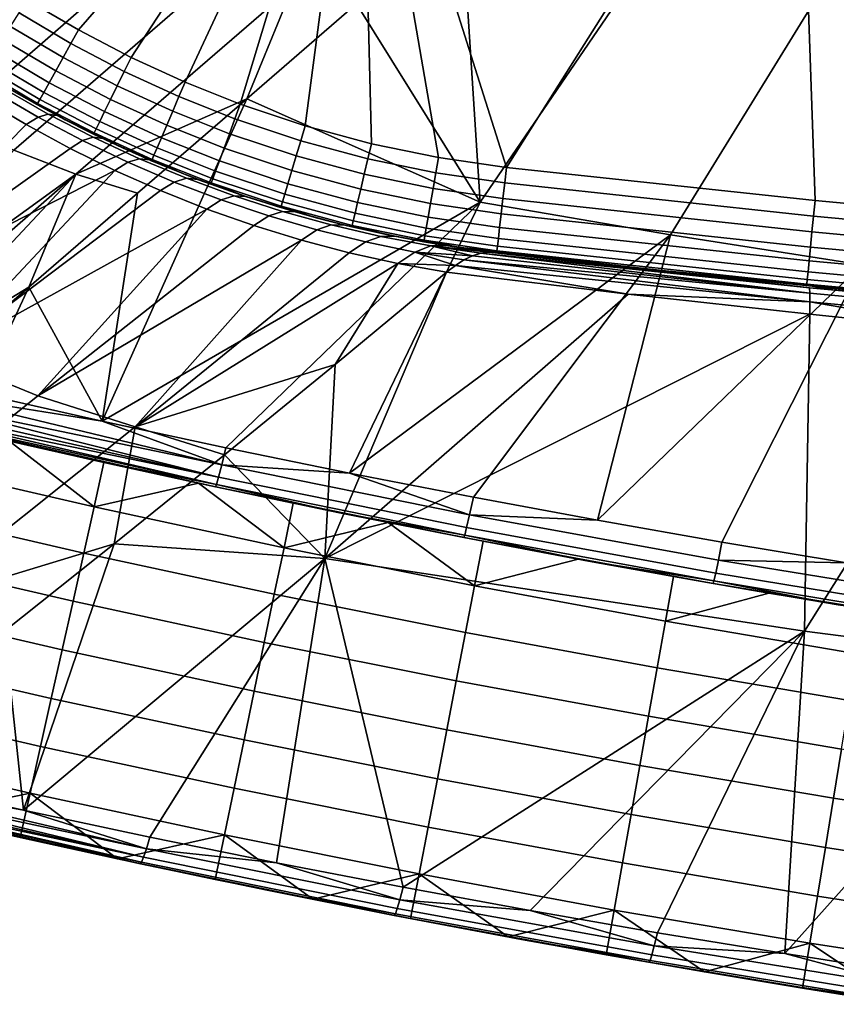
# Model space of a CAD drawing. Header units: millimetres. Extents: x 2387 to 13955, y -4964 to 364.
# Tile 205 of 256: x 12175 to 12271, y -3417 to -3301. Entities that reach past the tile are written whole.
import ezdxf

# ---------------------------------------------------------------- set-up
doc = ezdxf.new("R2010")
doc.units = ezdxf.units.MM
doc.header["$MEASUREMENT"] = 0
doc.layers.add('limbo', color=7, linetype='Continuous', true_color=0x000000)
doc.layers.add('sistema 2', color=7, linetype='Continuous', true_color=0x000000)

msp = doc.modelspace()

# ---------------------------------------------------------------- linework, layer by layer
at = {"layer": 'limbo'}
msp.add_polyline3d([(12270.81, -3332.95, 254.07), (12260.79, -3331.94, 254.07), (12250.77, -3330.89, 254.07), (12240.75, -3329.8, 254.07), (12230.74, -3328.67, 254.07), (12228.36, -3328.38, 254.07), (12225.98, -3328.04, 254.07), (12223.61, -3327.67, 254.07), (12221.25, -3327.26, 254.07), (12218.89, -3326.81, 254.07), (12216.54, -3326.32, 254.07), (12214.2, -3325.79, 254.07), (12211.87, -3325.23, 254.07), (12209.55, -3324.62, 254.07), (12207.23, -3323.98, 254.07), (12204.93, -3323.3, 254.07), (12202.64, -3322.58, 254.07), (12200.37, -3321.82, 254.07), (12198.1, -3321.02, 254.07), (12195.85, -3320.19, 254.07), (12193.61, -3319.32, 254.07), (12191.39, -3318.42, 254.07), (12189.18, -3317.47, 254.07), (12186.99, -3316.49, 254.07), (12184.82, -3315.48, 254.07), (12182.66, -3314.43, 254.07), (12180.52, -3313.34, 254.07), (12178.4, -3312.22, 254.07), (12176.3, -3311.06, 254.07), (12174.22, -3309.87, 254.07)], dxfattribs=at)
at = {"layer": 'sistema 2'}
for points in [[(12175.72, -3299.1, -13.69), (12214.77, -3264.67, -13.69), (12181.72, -3302.63, -13.69)], [(12214.77, -3264.67, -13.69), (12187.89, -3305.85, -13.69), (12181.72, -3302.63, -13.69)], [(12214.77, -3264.67, -13.69), (12194.22, -3308.75, -13.69), (12187.89, -3305.85, -13.69)], [(12200.68, -3311.32, -13.69), (12194.22, -3308.75, -13.69), (12214.77, -3264.67, -13.69)], [(12200.68, -3311.32, -13.69), (12214.77, -3264.67, -13.69), (12208.3, -3313.87, -13.69)], [(12208.3, -3313.87, -13.69), (12214.77, -3264.67, -13.69), (12216.06, -3315.96, -13.69)], [(12223.93, -3317.58, -13.69), (12214.77, -3264.67, -13.69), (12231.88, -3318.74, -13.69)], [(12214.77, -3264.67, -13.69), (12223.93, -3317.58, -13.69), (12216.06, -3315.96, -13.69)], [(12266.02, -3264.67, -13.69), (12231.88, -3318.74, -13.69), (12214.77, -3264.67, -13.69)], [(12266.02, -3264.67, -13.69), (12268.05, -3322.62, -13.69), (12231.88, -3318.74, -13.69)], [(12268.05, -3322.62, -13.69), (12266.02, -3264.67, -13.69), (12304.27, -3325.99, -13.69)], [(12317.27, -3264.67, -13.69), (12304.27, -3325.99, -13.69), (12266.02, -3264.67, -13.69)], [(12153.15, -3304.51, 653.14), (12177.65, -3282.88, 566.9), (12170.9, -3277.62, 566.56), (12146.67, -3299.25, 652.84)], [(12159.95, -3309.19, 653.67), (12184.7, -3287.51, 567.47), (12177.65, -3282.88, 566.9), (12153.15, -3304.51, 653.14)], [(12166.98, -3313.26, 654.41), (12191.97, -3291.51, 568.25), (12184.7, -3287.51, 567.47), (12159.95, -3309.19, 653.67)], [(12252.59, -3287.96, 515.28), (12226.62, -3288.87, 530.75), (12228.8, -3322.82, 636.81)], [(12228.8, -3322.82, 636.81), (12251.12, -3326.63, 636.81), (12273.19, -3290.77, 515.28), (12252.59, -3287.96, 515.28)], [(12214.3, -3299.57, 571.71), (12228.8, -3322.82, 636.81), (12226.62, -3288.87, 530.75)], [(12251.12, -3326.63, 636.81), (12273.51, -3330.16, 636.81), (12293.83, -3293.36, 515.28), (12273.19, -3290.77, 515.28)], [(12174.16, -3316.71, 655.34), (12199.39, -3294.84, 569.24), (12191.97, -3291.51, 568.25), (12166.98, -3313.26, 654.41)], [(12181.41, -3319.54, 656.45), (12206.86, -3297.53, 570.39), (12199.39, -3294.84, 569.24), (12174.16, -3316.71, 655.34)], [(12181.41, -3319.54, 656.45), (12201.44, -3310.71, 614.69), (12206.86, -3297.53, 570.39)], [(12201.44, -3310.71, 614.69), (12214.3, -3299.57, 571.71), (12206.86, -3297.53, 570.39)], [(12181.72, -3302.63, -13.69), (12180.83, -3304.22, -13.52), (12174.76, -3300.64, -13.52), (12175.72, -3299.1, -13.69)], [(12179.93, -3305.85, -12.99), (12173.77, -3302.22, -12.99), (12174.76, -3300.64, -13.52), (12180.83, -3304.22, -13.52)], [(12201.44, -3310.71, 614.69), (12228.8, -3322.82, 636.81), (12214.3, -3299.57, 571.71)], [(12179.06, -3307.42, -12.06), (12172.82, -3303.74, -12.06), (12173.77, -3302.22, -12.99), (12179.93, -3305.85, -12.99)], [(12187.89, -3305.85, -13.69), (12187.09, -3307.49, -13.52), (12180.83, -3304.22, -13.52), (12181.72, -3302.63, -13.69)], [(12178.29, -3308.81, -10.76), (12171.97, -3305.09, -10.76), (12172.82, -3303.74, -12.06), (12179.06, -3307.42, -12.06)], [(12177.65, -3309.95, -9.16), (12171.29, -3306.2, -9.16), (12171.97, -3305.09, -10.76), (12178.29, -3308.81, -10.76)], [(12186.27, -3309.16, -12.99), (12179.93, -3305.85, -12.99), (12180.83, -3304.22, -13.52), (12187.09, -3307.49, -13.52)], [(12177.2, -3310.76, -7.37), (12170.79, -3306.98, -7.37), (12171.29, -3306.2, -9.16), (12177.65, -3309.95, -9.16)], [(12185.48, -3310.77, -12.06), (12179.06, -3307.42, -12.06), (12179.93, -3305.85, -12.99), (12186.27, -3309.16, -12.99)], [(12194.22, -3308.75, -13.69), (12193.5, -3310.43, -13.52), (12187.09, -3307.49, -13.52), (12187.89, -3305.85, -13.69)], [(12176.94, -3311.23, -5.51), (12170.51, -3307.44, -5.51), (12170.79, -3306.98, -7.37), (12177.2, -3310.76, -7.37)], [(12170.51, -3307.44, -5.51), (12176.94, -3311.23, -5.51), (12176.86, -3311.37, -3.69), (12173.62, -3309.52, -3.69)], [(12184.78, -3312.2, -10.76), (12178.29, -3308.81, -10.76), (12179.06, -3307.42, -12.06), (12185.48, -3310.77, -12.06)], [(12192.77, -3312.14, -12.99), (12186.27, -3309.16, -12.99), (12187.09, -3307.49, -13.52), (12193.5, -3310.43, -13.52)], [(12173, -3309.54, 386.73), (12178.19, -3312.49, 386.85), (12176.99, -3312.85, 394.06), (12171.88, -3309.89, 393.74)], [(12178.19, -3312.49, 386.85), (12173, -3309.54, 386.73), (12173.93, -3309.7, 379.69), (12179.21, -3312.65, 379.61)], [(12173.93, -3309.7, 379.69), (12173.62, -3309.52, -3.69), (12176.86, -3311.37, -3.69)], [(12173.93, -3309.7, 379.69), (12176.86, -3311.37, -3.69), (12179.21, -3312.65, 379.61)], [(12184.21, -3313.37, -9.16), (12177.65, -3309.95, -9.16), (12178.29, -3308.81, -10.76), (12184.78, -3312.2, -10.76)], [(12192.07, -3313.78, -12.06), (12185.48, -3310.77, -12.06), (12186.27, -3309.16, -12.99), (12192.77, -3312.14, -12.99)], [(12193.5, -3310.43, -13.52), (12194.22, -3308.75, -13.69), (12200.68, -3311.32, -13.69), (12200.06, -3313.03, -13.52)], [(12170.55, -3310.72, 400.66), (12175.59, -3313.72, 401.17), (12154.48, -3335.16, 520.03)], [(12175.59, -3313.72, 401.17), (12170.55, -3310.72, 400.66), (12171.88, -3309.89, 393.74), (12176.99, -3312.85, 394.06)], [(12183.56, -3314.68, -5.51), (12176.94, -3311.23, -5.51), (12177.2, -3310.76, -7.37), (12183.8, -3314.2, -7.37)], [(12183.8, -3314.2, -7.37), (12177.2, -3310.76, -7.37), (12177.65, -3309.95, -9.16), (12184.21, -3313.37, -9.16)], [(12201.44, -3310.71, 614.69), (12181.41, -3319.54, 656.45), (12188.65, -3321.76, 657.71)], [(12184.52, -3348.47, 743.64), (12228.8, -3322.82, 636.81), (12201.44, -3310.71, 614.69)], [(12188.65, -3321.76, 657.71), (12184.52, -3348.47, 743.64), (12201.44, -3310.71, 614.69)], [(12191.44, -3315.26, -10.76), (12184.78, -3312.2, -10.76), (12185.48, -3310.77, -12.06), (12192.07, -3313.78, -12.06)], [(12199.41, -3314.78, -12.99), (12192.77, -3312.14, -12.99), (12193.5, -3310.43, -13.52), (12200.06, -3313.03, -13.52)], [(12176.94, -3311.23, -5.51), (12180.15, -3313.15, -3.69), (12176.86, -3311.37, -3.69)], [(12179.21, -3312.65, 379.61), (12176.86, -3311.37, -3.69), (12180.15, -3313.15, -3.69)], [(12176.94, -3311.23, -5.51), (12183.56, -3314.68, -5.51), (12183.49, -3314.83, -3.69), (12180.15, -3313.15, -3.69)], [(12198.8, -3316.46, -12.06), (12192.07, -3313.78, -12.06), (12192.77, -3312.14, -12.99), (12199.41, -3314.78, -12.99)], [(12208.3, -3313.87, -13.69), (12207.78, -3315.61, -13.52), (12200.06, -3313.03, -13.52), (12200.68, -3311.32, -13.69)], [(12176.99, -3312.85, 394.06), (12182.19, -3315.59, 394.42), (12180.74, -3316.5, 401.75), (12175.59, -3313.72, 401.17)], [(12178.19, -3312.49, 386.85), (12183.46, -3315.2, 386.99), (12182.19, -3315.59, 394.42), (12176.99, -3312.85, 394.06)], [(12183.46, -3315.2, 386.99), (12178.19, -3312.49, 386.85), (12179.21, -3312.65, 379.61), (12184.56, -3315.35, 379.53)], [(12179.21, -3312.65, 379.61), (12180.15, -3313.15, -3.69), (12183.49, -3314.83, -3.69)], [(12183.49, -3314.83, -3.69), (12184.56, -3315.35, 379.53), (12179.21, -3312.65, 379.61)], [(12190.93, -3316.45, -9.16), (12184.21, -3313.37, -9.16), (12184.78, -3312.2, -10.76), (12191.44, -3315.26, -10.76)], [(12207.24, -3317.39, -12.99), (12199.41, -3314.78, -12.99), (12200.06, -3313.03, -13.52), (12207.78, -3315.61, -13.52)], [(12175.59, -3313.72, 401.17), (12180.74, -3316.5, 401.75), (12154.48, -3335.16, 520.03)], [(12190.35, -3317.8, -5.51), (12183.56, -3314.68, -5.51), (12183.8, -3314.2, -7.37), (12190.56, -3317.3, -7.37)], [(12190.56, -3317.3, -7.37), (12183.8, -3314.2, -7.37), (12184.21, -3313.37, -9.16), (12190.93, -3316.45, -9.16)], [(12198.25, -3317.96, -10.76), (12191.44, -3315.26, -10.76), (12192.07, -3313.78, -12.06), (12198.8, -3316.46, -12.06)], [(12207.78, -3315.61, -13.52), (12208.3, -3313.87, -13.69), (12216.06, -3315.96, -13.69), (12215.64, -3317.73, -13.52)], [(12187.52, -3318.13, 394.81), (12186, -3319.09, 402.38), (12180.74, -3316.5, 401.75), (12182.19, -3315.59, 394.42)], [(12183.46, -3315.2, 386.99), (12188.88, -3317.72, 387.15), (12187.52, -3318.13, 394.81), (12182.19, -3315.59, 394.42)], [(12184.56, -3315.35, 379.53), (12190.07, -3317.86, 379.45), (12188.88, -3317.72, 387.15), (12183.46, -3315.2, 386.99)], [(12183.56, -3314.68, -5.51), (12186.87, -3316.44, -3.69), (12183.49, -3314.83, -3.69)], [(12184.56, -3315.35, 379.53), (12183.49, -3314.83, -3.69), (12186.87, -3316.44, -3.69)], [(12183.56, -3314.68, -5.51), (12190.35, -3317.8, -5.51), (12190.29, -3317.95, -3.69), (12186.87, -3316.44, -3.69)], [(12184.56, -3315.35, 379.53), (12186.87, -3316.44, -3.69), (12190.07, -3317.86, 379.45)], [(12197.8, -3319.18, -9.16), (12190.93, -3316.45, -9.16), (12191.44, -3315.26, -10.76), (12198.25, -3317.96, -10.76)], [(12206.73, -3319.11, -12.06), (12198.8, -3316.46, -12.06), (12199.41, -3314.78, -12.99), (12207.24, -3317.39, -12.99)], [(12215.21, -3319.54, -12.99), (12207.24, -3317.39, -12.99), (12207.78, -3315.61, -13.52), (12215.64, -3317.73, -13.52)], [(12174.16, -3316.71, 655.34), (12153.12, -3339.98, 741.84), (12181.41, -3319.54, 656.45)], [(12186, -3319.09, 402.38), (12154.48, -3335.16, 520.03), (12180.74, -3316.5, 401.75)], [(12190.07, -3317.86, 379.45), (12186.87, -3316.44, -3.69), (12190.29, -3317.95, -3.69)], [(12197.48, -3320.05, -7.37), (12190.56, -3317.3, -7.37), (12190.93, -3316.45, -9.16), (12197.8, -3319.18, -9.16)], [(12206.26, -3320.64, -10.76), (12198.25, -3317.96, -10.76), (12198.8, -3316.46, -12.06), (12206.73, -3319.11, -12.06)], [(12223.93, -3317.58, -13.69), (12223.62, -3319.38, -13.52), (12215.64, -3317.73, -13.52), (12216.06, -3315.96, -13.69)], [(12188.88, -3317.72, 387.15), (12194.38, -3320, 387.33), (12192.94, -3320.45, 395.24), (12187.52, -3318.13, 394.81)], [(12194.38, -3320, 387.33), (12188.88, -3317.72, 387.15), (12190.07, -3317.86, 379.45), (12195.68, -3320.13, 379.37)], [(12190.07, -3317.86, 379.45), (12190.29, -3317.95, -3.69), (12193.74, -3319.37, -3.69)], [(12190.07, -3317.86, 379.45), (12193.74, -3319.37, -3.69), (12195.68, -3320.13, 379.37)], [(12193.74, -3319.37, -3.69), (12190.29, -3317.95, -3.69), (12190.35, -3317.8, -5.51)], [(12197.29, -3320.55, -5.51), (12190.35, -3317.8, -5.51), (12190.56, -3317.3, -7.37), (12197.48, -3320.05, -7.37)], [(12190.35, -3317.8, -5.51), (12197.29, -3320.55, -5.51), (12197.23, -3320.71, -3.69), (12193.74, -3319.37, -3.69)], [(12214.8, -3321.28, -12.06), (12206.73, -3319.11, -12.06), (12207.24, -3317.39, -12.99), (12215.21, -3319.54, -12.99)], [(12223.29, -3321.21, -12.99), (12215.21, -3319.54, -12.99), (12215.64, -3317.73, -13.52), (12223.62, -3319.38, -13.52)], [(12223.62, -3319.38, -13.52), (12223.93, -3317.58, -13.69), (12231.88, -3318.74, -13.69), (12231.68, -3320.54, -13.52)], [(12186, -3319.09, 402.38), (12165.61, -3340.85, 520.81), (12154.48, -3335.16, 520.03)], [(12165.61, -3340.85, 520.81), (12186, -3319.09, 402.38), (12191.34, -3321.45, 403.06)], [(12186, -3319.09, 402.38), (12187.52, -3318.13, 394.81), (12192.94, -3320.45, 395.24), (12191.34, -3321.45, 403.06)], [(12205.89, -3321.88, -9.16), (12197.8, -3319.18, -9.16), (12198.25, -3317.96, -10.76), (12206.26, -3320.64, -10.76)], [(12231.68, -3320.54, -13.52), (12231.88, -3318.74, -13.69), (12268.05, -3322.62, -13.69), (12267.87, -3324.43, -13.52)], [(12156.45, -3341.31, 742.45), (12181.41, -3319.54, 656.45), (12153.12, -3339.98, 741.84)], [(12181.41, -3319.54, 656.45), (12156.45, -3341.31, 742.45), (12159.83, -3342.54, 743.1)], [(12181.41, -3319.54, 656.45), (12159.83, -3342.54, 743.1), (12175.92, -3332.74, 700.74)], [(12188.65, -3321.76, 657.71), (12181.41, -3319.54, 656.45), (12175.92, -3332.74, 700.74)], [(12194.38, -3320, 387.33), (12199.97, -3322.05, 387.52), (12198.45, -3322.54, 395.71), (12192.94, -3320.45, 395.24)], [(12195.68, -3320.13, 379.37), (12193.74, -3319.37, -3.69), (12197.23, -3320.71, -3.69)], [(12199.97, -3322.05, 387.52), (12194.38, -3320, 387.33), (12195.68, -3320.13, 379.37), (12201.36, -3322.15, 379.29)], [(12197.23, -3320.71, -3.69), (12201.36, -3322.15, 379.29), (12195.68, -3320.13, 379.37)], [(12205.47, -3323.28, -5.51), (12197.29, -3320.55, -5.51), (12197.48, -3320.05, -7.37), (12205.62, -3322.77, -7.37)], [(12205.62, -3322.77, -7.37), (12197.48, -3320.05, -7.37), (12197.8, -3319.18, -9.16), (12205.89, -3321.88, -9.16)], [(12214.43, -3322.84, -10.76), (12206.26, -3320.64, -10.76), (12206.73, -3319.11, -12.06), (12214.8, -3321.28, -12.06)], [(12222.99, -3322.97, -12.06), (12214.8, -3321.28, -12.06), (12215.21, -3319.54, -12.99), (12223.29, -3321.21, -12.99)], [(12223.29, -3321.21, -12.99), (12223.62, -3319.38, -13.52), (12231.68, -3320.54, -13.52), (12231.46, -3322.39, -12.99)], [(12191.34, -3321.45, 403.06), (12192.94, -3320.45, 395.24), (12198.45, -3322.54, 395.71), (12196.78, -3323.61, 403.81)], [(12201.31, -3322.14, -3.69), (12197.23, -3320.71, -3.69), (12197.29, -3320.55, -5.51)], [(12201.36, -3322.15, 379.29), (12197.23, -3320.71, -3.69), (12201.31, -3322.14, -3.69)], [(12197.29, -3320.55, -5.51), (12205.47, -3323.28, -5.51), (12205.42, -3323.44, -3.69), (12201.31, -3322.14, -3.69)], [(12214.13, -3324.1, -9.16), (12205.89, -3321.88, -9.16), (12206.26, -3320.64, -10.76), (12214.43, -3322.84, -10.76)], [(12222.71, -3324.55, -10.76), (12214.43, -3322.84, -10.76), (12214.8, -3321.28, -12.06), (12222.99, -3322.97, -12.06)], [(12222.99, -3322.97, -12.06), (12223.29, -3321.21, -12.99), (12231.46, -3322.39, -12.99), (12231.26, -3324.17, -12.06)], [(12267.87, -3324.43, -13.52), (12267.68, -3326.29, -12.99), (12231.46, -3322.39, -12.99), (12231.68, -3320.54, -13.52)], [(12165.61, -3340.85, 520.81), (12191.34, -3321.45, 403.06), (12196.78, -3323.61, 403.81)], [(12188.65, -3321.76, 657.71), (12175.92, -3332.74, 700.74), (12184.52, -3348.47, 743.64)], [(12196.78, -3323.61, 403.81), (12198.45, -3322.54, 395.71), (12204.03, -3324.41, 396.22), (12202.29, -3325.54, 404.61)], [(12199.97, -3322.05, 387.52), (12205.64, -3323.88, 387.73), (12204.03, -3324.41, 396.22), (12198.45, -3322.54, 395.71)], [(12205.64, -3323.88, 387.73), (12199.97, -3322.05, 387.52), (12201.36, -3322.15, 379.29), (12207.12, -3323.94, 379.21)], [(12201.36, -3322.15, 379.29), (12201.31, -3322.14, -3.69), (12205.42, -3323.44, -3.69)], [(12205.42, -3323.44, -3.69), (12207.12, -3323.94, 379.21), (12201.36, -3322.15, 379.29)], [(12213.91, -3325, -7.37), (12205.62, -3322.77, -7.37), (12205.89, -3321.88, -9.16), (12214.13, -3324.1, -9.16)], [(12231.26, -3324.17, -12.06), (12231.46, -3322.39, -12.99), (12267.68, -3326.29, -12.99), (12267.51, -3328.07, -12.06)], [(12165.61, -3340.85, 520.81), (12196.78, -3323.61, 403.81), (12176.95, -3345.5, 521.81)], [(12202.29, -3325.54, 404.61), (12176.95, -3345.5, 521.81), (12196.78, -3323.61, 403.81)], [(12184.52, -3348.47, 743.64), (12198.99, -3351.57, 743.55), (12228.8, -3322.82, 636.81)], [(12228.8, -3322.82, 636.81), (12198.99, -3351.57, 743.55), (12213.49, -3354.54, 743.47)], [(12205.47, -3323.28, -5.51), (12209.57, -3324.63, -3.69), (12205.42, -3323.44, -3.69)], [(12207.12, -3323.94, 379.21), (12205.42, -3323.44, -3.69), (12209.57, -3324.63, -3.69)], [(12213.79, -3325.53, -5.51), (12205.47, -3323.28, -5.51), (12205.62, -3322.77, -7.37), (12213.91, -3325, -7.37)], [(12205.47, -3323.28, -5.51), (12213.79, -3325.53, -5.51), (12213.75, -3325.69, -3.69), (12209.57, -3324.63, -3.69)], [(12228.8, -3322.82, 636.81), (12213.49, -3354.54, 743.47), (12251.12, -3326.63, 636.81)], [(12222.48, -3325.83, -9.16), (12214.13, -3324.1, -9.16), (12214.43, -3322.84, -10.76), (12222.71, -3324.55, -10.76)], [(12222.71, -3324.55, -10.76), (12222.99, -3322.97, -12.06), (12231.26, -3324.17, -12.06), (12231.08, -3325.76, -10.76)], [(12267.87, -3324.43, -13.52), (12268.05, -3322.62, -13.69), (12304.27, -3325.99, -13.69), (12304.12, -3327.81, -13.52)], [(12202.29, -3325.54, 404.61), (12204.03, -3324.41, 396.22), (12209.67, -3326.05, 396.76), (12207.86, -3327.25, 405.46)], [(12205.64, -3323.88, 387.73), (12211.35, -3325.46, 387.97), (12209.67, -3326.05, 396.76), (12204.03, -3324.41, 396.22)], [(12211.35, -3325.46, 387.97), (12205.64, -3323.88, 387.73), (12207.12, -3323.94, 379.21), (12212.92, -3325.49, 379.13)], [(12209.57, -3324.63, -3.69), (12212.92, -3325.49, 379.13), (12207.12, -3323.94, 379.21)], [(12212.92, -3325.49, 379.13), (12209.57, -3324.63, -3.69), (12213.75, -3325.69, -3.69)], [(12222.32, -3326.74, -7.37), (12213.91, -3325, -7.37), (12214.13, -3324.1, -9.16), (12222.48, -3325.83, -9.16)], [(12222.48, -3325.83, -9.16), (12222.71, -3324.55, -10.76), (12231.08, -3325.76, -10.76), (12230.93, -3327.05, -9.16)], [(12231.08, -3325.76, -10.76), (12231.26, -3324.17, -12.06), (12267.51, -3328.07, -12.06), (12267.35, -3329.66, -10.76)], [(12303.96, -3329.66, -12.99), (12267.68, -3326.29, -12.99), (12267.87, -3324.43, -13.52), (12304.12, -3327.81, -13.52)], [(12176.95, -3345.5, 521.81), (12202.29, -3325.54, 404.61), (12207.86, -3327.25, 405.46)], [(12211.35, -3325.46, 387.97), (12217.15, -3326.81, 388.21), (12215.36, -3327.46, 397.34), (12209.67, -3326.05, 396.76)], [(12217.15, -3326.81, 388.21), (12211.35, -3325.46, 387.97), (12212.92, -3325.49, 379.13), (12218.83, -3326.8, 379.04)], [(12217.96, -3326.62, -3.69), (12218.83, -3326.8, 379.04), (12212.92, -3325.49, 379.13)], [(12213.75, -3325.69, -3.69), (12217.96, -3326.62, -3.69), (12212.92, -3325.49, 379.13)], [(12213.79, -3325.53, -5.51), (12217.96, -3326.62, -3.69), (12213.75, -3325.69, -3.69)], [(12222.23, -3327.27, -5.51), (12213.79, -3325.53, -5.51), (12213.91, -3325, -7.37), (12222.32, -3326.74, -7.37)], [(12213.79, -3325.53, -5.51), (12222.23, -3327.27, -5.51), (12222.2, -3327.43, -3.69), (12217.96, -3326.62, -3.69)], [(12222.32, -3326.74, -7.37), (12222.48, -3325.83, -9.16), (12230.93, -3327.05, -9.16), (12230.82, -3327.97, -7.37)], [(12267.35, -3329.66, -10.76), (12267.22, -3330.95, -9.16), (12230.93, -3327.05, -9.16), (12231.08, -3325.76, -10.76)], [(12207.86, -3327.25, 405.46), (12209.67, -3326.05, 396.76), (12215.36, -3327.46, 397.34), (12213.46, -3328.73, 406.37)], [(12251.12, -3326.63, 636.81), (12213.49, -3354.54, 743.47), (12228.01, -3357.37, 743.38)], [(12217.15, -3326.81, 388.21), (12223, -3327.93, 388.48), (12221.13, -3328.64, 397.95), (12215.36, -3327.46, 397.34)], [(12223, -3327.93, 388.48), (12217.15, -3326.81, 388.21), (12218.83, -3326.8, 379.04), (12224.79, -3327.86, 378.96)], [(12222.2, -3327.43, -3.69), (12218.83, -3326.8, 379.04), (12217.96, -3326.62, -3.69)], [(12222.2, -3327.43, -3.69), (12224.79, -3327.86, 378.96), (12218.83, -3326.8, 379.04)], [(12222.23, -3327.27, -5.51), (12222.32, -3326.74, -7.37), (12230.82, -3327.97, -7.37), (12230.76, -3328.5, -5.51)], [(12242.56, -3360.06, 743.31), (12251.12, -3326.63, 636.81), (12228.01, -3357.37, 743.38)], [(12230.82, -3327.97, -7.37), (12230.93, -3327.05, -9.16), (12267.22, -3330.95, -9.16), (12267.12, -3331.87, -7.37)], [(12242.56, -3360.06, 743.31), (12273.51, -3330.16, 636.81), (12251.12, -3326.63, 636.81)], [(12303.8, -3331.45, -12.06), (12267.51, -3328.07, -12.06), (12267.68, -3326.29, -12.99), (12303.96, -3329.66, -12.99)], [(12207.86, -3327.25, 405.46), (12188.35, -3349.11, 523), (12176.95, -3345.5, 521.81)], [(12213.46, -3328.73, 406.37), (12188.35, -3349.11, 523), (12207.86, -3327.25, 405.46)], [(12213.46, -3328.73, 406.37), (12215.36, -3327.46, 397.34), (12221.13, -3328.64, 397.95), (12219.15, -3329.99, 407.33)], [(12223, -3327.93, 388.48), (12227.89, -3329.1, 393.69), (12221.13, -3328.64, 397.95)], [(12222.23, -3327.27, -5.51), (12226.46, -3328.12, -3.69), (12222.2, -3327.43, -3.69)], [(12226.46, -3328.12, -3.69), (12224.79, -3327.86, 378.96), (12222.2, -3327.43, -3.69)], [(12230.76, -3328.5, -5.51), (12226.46, -3328.12, -3.69), (12222.23, -3327.27, -5.51)], [(12223, -3327.93, 388.48), (12224.79, -3327.86, 378.96), (12229.81, -3328.65, 383.82)], [(12228.86, -3328.79, 388.76), (12227.89, -3329.1, 393.69), (12223, -3327.93, 388.48)], [(12228.86, -3328.79, 388.76), (12223, -3327.93, 388.48), (12229.81, -3328.65, 383.82)], [(12226.46, -3328.12, -3.69), (12230.74, -3328.67, 197.59), (12224.79, -3327.86, 378.96)], [(12230.74, -3328.67, 197.59), (12230.74, -3328.67, 378.87), (12224.79, -3327.86, 378.96)], [(12224.79, -3327.86, 378.96), (12230.74, -3328.67, 378.87), (12229.81, -3328.65, 383.82)], [(12230.76, -3328.5, -5.51), (12230.74, -3328.67, -3.69), (12226.46, -3328.12, -3.69)], [(12226.46, -3328.12, -3.69), (12230.74, -3328.67, -3.69), (12230.74, -3328.67, 16.31)], [(12226.46, -3328.12, -3.69), (12230.74, -3328.67, 16.31), (12230.74, -3328.67, 197.59)], [(12267.12, -3331.87, -7.37), (12267.07, -3332.41, -5.51), (12230.76, -3328.5, -5.51), (12230.82, -3327.97, -7.37)], [(12303.67, -3333.04, -10.76), (12267.35, -3329.66, -10.76), (12267.51, -3328.07, -12.06), (12303.8, -3331.45, -12.06)], [(12219.15, -3329.99, 407.33), (12188.35, -3349.11, 523), (12213.46, -3328.73, 406.37)], [(12221.13, -3328.64, 397.95), (12225.89, -3330.21, 403.49), (12219.15, -3329.99, 407.33)], [(12226.9, -3329.57, 398.6), (12225.89, -3330.21, 403.49), (12221.13, -3328.64, 397.95)], [(12226.9, -3329.57, 398.6), (12221.13, -3328.64, 397.95), (12227.89, -3329.1, 393.69)], [(12227.89, -3329.1, 393.69), (12267.44, -3333.45, 393.72), (12226.9, -3329.57, 398.6)], [(12227.89, -3329.1, 393.69), (12228.86, -3328.79, 388.76), (12267.44, -3333.45, 393.72)], [(12229.81, -3328.65, 383.82), (12267.38, -3332.82, 385.98), (12228.86, -3328.79, 388.76)], [(12267.38, -3332.82, 385.98), (12267.44, -3333.45, 393.72), (12228.86, -3328.79, 388.76)], [(12229.81, -3328.65, 383.82), (12230.74, -3328.67, 378.87), (12250.53, -3330.86, 378.51)], [(12250.53, -3330.86, 378.51), (12267.38, -3332.82, 385.98), (12229.81, -3328.65, 383.82)], [(12248.85, -3330.68, -3.69), (12230.74, -3328.67, -3.69), (12230.76, -3328.5, -5.51)], [(12230.74, -3328.67, 197.59), (12250.53, -3330.86, 378.51), (12230.74, -3328.67, 378.87)], [(12250.53, -3330.86, 378.51), (12230.74, -3328.67, 197.59), (12248.85, -3330.68, -3.69)], [(12248.85, -3330.68, -3.69), (12230.74, -3328.67, 197.59), (12230.74, -3328.67, 16.31)], [(12230.74, -3328.67, 16.31), (12230.74, -3328.67, -3.69), (12248.85, -3330.68, -3.69)], [(12267.07, -3332.41, -5.51), (12248.85, -3330.68, -3.69), (12230.76, -3328.5, -5.51)], [(12188.35, -3349.11, 523), (12219.15, -3329.99, 407.33), (12211.82, -3341.81, 468.3)], [(12224.86, -3331.01, 408.35), (12211.82, -3341.81, 468.3), (12219.15, -3329.99, 407.33)], [(12225.89, -3330.21, 403.49), (12224.86, -3331.01, 408.35), (12219.15, -3329.99, 407.33)], [(12246.13, -3333.57, 408.71), (12224.86, -3331.01, 408.35), (12225.89, -3330.21, 403.49)], [(12225.89, -3330.21, 403.49), (12226.9, -3329.57, 398.6), (12267.45, -3334.49, 401.42)], [(12267.45, -3334.49, 401.42), (12246.13, -3333.57, 408.71), (12225.89, -3330.21, 403.49)], [(12267.45, -3334.49, 401.42), (12226.9, -3329.57, 398.6), (12267.44, -3333.45, 393.72)], [(12273.51, -3330.16, 636.81), (12242.56, -3360.06, 743.31), (12257.13, -3362.62, 743.23)], [(12273.51, -3330.16, 636.81), (12257.13, -3362.62, 743.23), (12271.72, -3365.04, 743.16)], [(12303.56, -3334.33, -9.16), (12267.22, -3330.95, -9.16), (12267.35, -3329.66, -10.76), (12303.67, -3333.04, -10.76)], [(12211.82, -3341.81, 468.3), (12224.86, -3331.01, 408.35), (12210.59, -3364.52, 576)], [(12224.86, -3331.01, 408.35), (12246.13, -3333.57, 408.71), (12210.59, -3364.52, 576)], [(12248.85, -3330.68, -3.69), (12267.07, -3332.41, -5.51), (12266.98, -3332.57, -3.69)], [(12250.53, -3330.86, 378.51), (12248.85, -3330.68, -3.69), (12266.98, -3332.57, -3.69)], [(12266.98, -3332.57, -3.69), (12270.32, -3332.9, 378.17), (12250.53, -3330.86, 378.51)], [(12250.53, -3330.86, 378.51), (12270.32, -3332.9, 378.17), (12267.38, -3332.82, 385.98)], [(12303.48, -3335.26, -7.37), (12267.12, -3331.87, -7.37), (12267.22, -3330.95, -9.16), (12303.56, -3334.33, -9.16)], [(12175.92, -3332.74, 700.74), (12159.83, -3342.54, 743.1), (12163.24, -3343.64, 743.79)], [(12175.92, -3332.74, 700.74), (12163.24, -3343.64, 743.79), (12170.09, -3345.23, 743.74)], [(12175.92, -3332.74, 700.74), (12170.09, -3345.23, 743.74), (12184.52, -3348.47, 743.64)], [(12266.98, -3332.57, -3.69), (12267.07, -3332.41, -5.51), (12285.13, -3334.32, -3.69)], [(12266.98, -3332.57, -3.69), (12285.13, -3334.32, -3.69), (12270.32, -3332.9, 378.17)], [(12303.43, -3335.79, -5.51), (12267.07, -3332.41, -5.51), (12267.12, -3331.87, -7.37), (12303.48, -3335.26, -7.37)], [(12303.43, -3335.79, -5.51), (12285.13, -3334.32, -3.69), (12267.07, -3332.41, -5.51)], [(12310.1, -3337.43, 393.7), (12267.44, -3333.45, 393.72), (12267.38, -3332.82, 385.98), (12310.05, -3336.74, 385.65)], [(12267.38, -3332.82, 385.98), (12270.32, -3332.9, 378.17), (12290.14, -3334.78, 377.86)], [(12267.38, -3332.82, 385.98), (12290.14, -3334.78, 377.86), (12310.05, -3336.74, 385.65)], [(12285.13, -3334.32, -3.69), (12290.14, -3334.78, 377.86), (12270.32, -3332.9, 378.17)], [(12210.59, -3364.52, 576), (12246.13, -3333.57, 408.71), (12267.43, -3335.94, 409.05)], [(12246.13, -3333.57, 408.71), (12267.45, -3334.49, 401.42), (12267.43, -3335.94, 409.05)], [(12310.11, -3338.55, 401.71), (12267.45, -3334.49, 401.42), (12267.44, -3333.45, 393.72), (12310.1, -3337.43, 393.7)], [(12267.43, -3335.94, 409.05), (12267.45, -3334.49, 401.42), (12288.75, -3338.13, 409.35)], [(12267.45, -3334.49, 401.42), (12310.11, -3338.55, 401.71), (12310.08, -3340.12, 409.63), (12288.75, -3338.13, 409.35)], [(12267.43, -3335.94, 409.05), (12266.82, -3373.05, 576.01), (12210.59, -3364.52, 576)], [(12267.43, -3335.94, 409.05), (12288.75, -3338.13, 409.35), (12266.82, -3373.05, 576.01)], [(12288.75, -3338.13, 409.35), (12295.04, -3376.68, 576.01), (12266.82, -3373.05, 576.01)], [(12165.61, -3340.85, 520.81), (12176.95, -3345.5, 521.81), (12151.17, -3366.13, 645.82), (12140.31, -3361.23, 644.87)], [(12188.35, -3349.11, 523), (12211.82, -3341.81, 468.3), (12198.83, -3352.4, 528.27)], [(12211.82, -3341.81, 468.3), (12210.59, -3364.52, 576), (12198.83, -3352.4, 528.27)], [(12176.95, -3345.5, 521.81), (12188.35, -3349.11, 523), (12162.12, -3370.06, 646.97), (12151.17, -3366.13, 645.82)], [(12162.8, -3346.14, 753.59), (12198.51, -3353.57, 750.98), (12162.99, -3345.01, 748.66)], [(12162.99, -3345.01, 748.66), (12198.51, -3353.57, 750.98), (12184.52, -3348.47, 743.64)], [(12162.99, -3345.01, 748.66), (12184.52, -3348.47, 743.64), (12170.09, -3345.23, 743.74)], [(12162.66, -3347.02, 758.57), (12198.14, -3355.01, 758.57), (12162.8, -3346.14, 753.59)], [(12198.51, -3353.57, 750.98), (12162.8, -3346.14, 753.59), (12198.14, -3355.01, 758.57)], [(12162.58, -3347.66, 763.59), (12162.56, -3348.05, 768.64), (12197.9, -3355.87, 766.24)], [(12162.66, -3347.02, 758.57), (12162.58, -3347.66, 763.59), (12198.14, -3355.01, 758.57)], [(12197.9, -3355.87, 766.24), (12198.14, -3355.01, 758.57), (12162.58, -3347.66, 763.59)], [(12162.56, -3348.05, 768.64), (12168.82, -3349.66, 773.74), (12183.29, -3352.98, 773.84)], [(12197.9, -3355.87, 766.24), (12162.56, -3348.05, 768.64), (12183.29, -3352.98, 773.84)], [(12162.61, -3348.19, 1106.07), (12173.65, -3350.78, 1216.86), (12184.71, -3353.3, 1216.86)], [(12162.61, -3348.19, 1106.07), (12197.79, -3356.15, 995.28), (12162.61, -3348.19, 995.28)], [(12184.71, -3353.3, 1216.86), (12197.79, -3356.15, 995.28), (12162.61, -3348.19, 1106.07)], [(12162.61, -3348.19, 884.49), (12197.79, -3356.15, 995.28), (12183.29, -3352.98, 773.84)], [(12162.61, -3348.19, 995.28), (12197.79, -3356.15, 995.28), (12162.61, -3348.19, 884.49)], [(12162.61, -3348.19, 884.49), (12183.29, -3352.98, 773.84), (12168.82, -3349.66, 773.74)], [(12198.51, -3353.57, 750.98), (12198.99, -3351.57, 743.55), (12184.52, -3348.47, 743.64)], [(12162.12, -3370.06, 646.97), (12188.35, -3349.11, 523), (12185.91, -3362.81, 588.27)], [(12188.35, -3349.11, 523), (12198.83, -3352.4, 528.27), (12185.91, -3362.81, 588.27)], [(12173.65, -3350.78, 1216.86), (12161.37, -3353.36, 1219.16), (12183.55, -3358.48, 1219.16)], [(12183.55, -3358.48, 1219.16), (12184.71, -3353.3, 1216.86), (12173.65, -3350.78, 1216.86)], [(12198.83, -3352.4, 528.27), (12210.59, -3364.52, 576), (12185.91, -3362.81, 588.27)], [(12198.51, -3353.57, 750.98), (12213.49, -3354.54, 743.47), (12198.99, -3351.57, 743.55)], [(12182.34, -3363.92, 1220.84), (12183.55, -3358.48, 1219.16), (12161.37, -3353.36, 1219.16), (12160.08, -3358.78, 1220.84)], [(12197.79, -3356.15, 995.28), (12197.79, -3356.15, 773.95), (12183.29, -3352.98, 773.84)], [(12197.79, -3356.15, 773.95), (12197.9, -3355.87, 766.24), (12183.29, -3352.98, 773.84)], [(12183.55, -3358.48, 1219.16), (12195.79, -3355.72, 1216.86), (12184.71, -3353.3, 1216.86)], [(12195.79, -3355.72, 1216.86), (12197.79, -3356.15, 995.28), (12184.71, -3353.3, 1216.86)], [(12198.51, -3353.57, 750.98), (12198.14, -3355.01, 758.57), (12227.21, -3360.91, 758.57), (12227.56, -3359.43, 750.9)], [(12213.49, -3354.54, 743.47), (12198.51, -3353.57, 750.98), (12227.56, -3359.43, 750.9)], [(12227.56, -3359.43, 750.9), (12228.01, -3357.37, 743.38), (12213.49, -3354.54, 743.47)], [(12183.55, -3358.48, 1219.16), (12205.81, -3363.27, 1219.16), (12195.79, -3355.72, 1216.86)], [(12205.81, -3363.27, 1219.16), (12206.89, -3358.07, 1216.86), (12195.79, -3355.72, 1216.86)], [(12206.89, -3358.07, 1216.86), (12197.79, -3356.15, 995.28), (12195.79, -3355.72, 1216.86)], [(12197.9, -3355.87, 766.24), (12197.79, -3356.15, 773.95), (12212.32, -3359.19, 774.04)], [(12198.14, -3355.01, 758.57), (12197.9, -3355.87, 766.24), (12226.99, -3361.8, 766.34), (12227.21, -3360.91, 758.57)], [(12226.99, -3361.8, 766.34), (12197.9, -3355.87, 766.24), (12212.32, -3359.19, 774.04)], [(12206.89, -3358.07, 1216.86), (12226.89, -3362.09, 995.28), (12197.79, -3356.15, 995.28)], [(12197.79, -3356.15, 995.28), (12226.89, -3362.09, 995.28), (12212.32, -3359.19, 774.04)], [(12197.79, -3356.15, 995.28), (12212.32, -3359.19, 774.04), (12197.79, -3356.15, 773.95)], [(12205.81, -3363.27, 1219.16), (12218, -3360.34, 1216.86), (12206.89, -3358.07, 1216.86)], [(12226.89, -3362.09, 995.28), (12206.89, -3358.07, 1216.86), (12218, -3360.34, 1216.86)], [(12227.56, -3359.43, 750.9), (12242.56, -3360.06, 743.31), (12228.01, -3357.37, 743.38)], [(12181.09, -3369.53, 1221.86), (12182.34, -3363.92, 1220.84), (12160.08, -3358.78, 1220.84), (12158.75, -3364.37, 1221.86)], [(12183.55, -3358.48, 1219.16), (12182.34, -3363.92, 1220.84), (12204.67, -3368.73, 1220.84), (12205.81, -3363.27, 1219.16)], [(12226.89, -3362.09, 995.28), (12226.88, -3362.09, 774.14), (12212.32, -3359.19, 774.04)], [(12226.99, -3361.8, 766.34), (12212.32, -3359.19, 774.04), (12226.88, -3362.09, 774.14)], [(12227.56, -3359.43, 750.9), (12227.21, -3360.91, 758.57), (12256.4, -3366.25, 758.58), (12256.71, -3364.73, 750.82)], [(12227.56, -3359.43, 750.9), (12256.71, -3364.73, 750.82), (12257.13, -3362.62, 743.23), (12242.56, -3360.06, 743.31)], [(12228.13, -3367.74, 1219.16), (12218, -3360.34, 1216.86), (12205.81, -3363.27, 1219.16)], [(12228.13, -3367.74, 1219.16), (12229.13, -3362.52, 1216.86), (12218, -3360.34, 1216.86)], [(12229.13, -3362.52, 1216.86), (12226.89, -3362.09, 995.28), (12218, -3360.34, 1216.86)], [(12227.21, -3360.91, 758.57), (12226.99, -3361.8, 766.34), (12256.2, -3367.17, 766.43), (12256.4, -3366.25, 758.58)], [(12185.91, -3362.81, 588.27), (12173.06, -3373.04, 648.29), (12162.12, -3370.06, 646.97)], [(12175.28, -3394.02, 743.41), (12173.06, -3373.04, 648.29), (12185.91, -3362.81, 588.27)], [(12175.28, -3394.02, 743.41), (12185.91, -3362.81, 588.27), (12210.59, -3364.52, 576)], [(12226.88, -3362.09, 774.14), (12241.48, -3364.85, 774.23), (12226.99, -3361.8, 766.34)], [(12226.89, -3362.09, 995.28), (12241.48, -3364.85, 774.23), (12226.88, -3362.09, 774.14)], [(12240.28, -3364.63, 1216.86), (12226.89, -3362.09, 995.28), (12229.13, -3362.52, 1216.86)], [(12256.1, -3367.47, 995.28), (12241.48, -3364.85, 774.23), (12226.89, -3362.09, 995.28)], [(12240.28, -3364.63, 1216.86), (12256.1, -3367.47, 995.28), (12226.89, -3362.09, 995.28)], [(12256.2, -3367.17, 766.43), (12226.99, -3361.8, 766.34), (12241.48, -3364.85, 774.23)], [(12228.13, -3367.74, 1219.16), (12240.28, -3364.63, 1216.86), (12229.13, -3362.52, 1216.86)], [(12256.71, -3364.73, 750.82), (12271.72, -3365.04, 743.16), (12257.13, -3362.62, 743.23)], [(12182.34, -3363.92, 1220.84), (12181.09, -3369.53, 1221.86), (12203.5, -3374.36, 1221.86), (12204.67, -3368.73, 1220.84)], [(12205.81, -3363.27, 1219.16), (12204.67, -3368.73, 1220.84), (12227.07, -3373.21, 1220.84), (12228.13, -3367.74, 1219.16)], [(12179.82, -3375.23, 1222.21), (12181.09, -3369.53, 1221.86), (12158.75, -3364.37, 1221.86), (12157.39, -3370.05, 1222.21)], [(12175.28, -3394.02, 743.41), (12210.59, -3364.52, 576), (12190.08, -3397.17, 743.23)], [(12210.59, -3364.52, 576), (12204.92, -3400.18, 743.05), (12190.08, -3397.17, 743.23)], [(12204.92, -3400.18, 743.05), (12210.59, -3364.52, 576), (12219.77, -3403.05, 742.88)], [(12210.59, -3364.52, 576), (12266.82, -3373.05, 576.01), (12219.77, -3403.05, 742.88)], [(12228.13, -3367.74, 1219.16), (12250.51, -3371.88, 1219.16), (12251.44, -3366.65, 1216.86), (12240.28, -3364.63, 1216.86)], [(12251.44, -3366.65, 1216.86), (12256.1, -3367.47, 995.28), (12240.28, -3364.63, 1216.86)], [(12256.1, -3367.47, 995.28), (12256.1, -3367.47, 774.31), (12241.48, -3364.85, 774.23)], [(12256.2, -3367.17, 766.43), (12241.48, -3364.85, 774.23), (12256.1, -3367.47, 774.31)], [(12256.71, -3364.73, 750.82), (12256.4, -3366.25, 758.58), (12285.69, -3371.04, 758.58), (12285.97, -3369.48, 750.75)], [(12256.71, -3364.73, 750.82), (12285.97, -3369.48, 750.75), (12286.34, -3367.32, 743.1), (12271.72, -3365.04, 743.16)], [(12256.4, -3366.25, 758.58), (12256.2, -3367.17, 766.43), (12285.5, -3371.98, 766.51), (12285.69, -3371.04, 758.58)], [(12250.51, -3371.88, 1219.16), (12262.61, -3368.59, 1216.86), (12251.44, -3366.65, 1216.86)], [(12262.61, -3368.59, 1216.86), (12256.1, -3367.47, 995.28), (12251.44, -3366.65, 1216.86)], [(12256.1, -3367.47, 774.31), (12270.74, -3369.95, 774.39), (12256.2, -3367.17, 766.43)], [(12256.1, -3367.47, 995.28), (12262.61, -3368.59, 1216.86), (12273.8, -3370.44, 1216.86)], [(12273.8, -3370.44, 1216.86), (12285.41, -3372.28, 995.28), (12256.1, -3367.47, 995.28)], [(12270.74, -3369.95, 774.39), (12256.1, -3367.47, 995.28), (12285.41, -3372.28, 995.28)], [(12256.1, -3367.47, 995.28), (12270.74, -3369.95, 774.39), (12256.1, -3367.47, 774.31)], [(12285.5, -3371.98, 766.51), (12256.2, -3367.17, 766.43), (12270.74, -3369.95, 774.39)], [(12228.13, -3367.74, 1219.16), (12227.07, -3373.21, 1220.84), (12249.54, -3377.36, 1220.84), (12250.51, -3371.88, 1219.16)], [(12250.51, -3371.88, 1219.16), (12272.95, -3375.69, 1219.16), (12273.8, -3370.44, 1216.86), (12262.61, -3368.59, 1216.86)], [(12181.09, -3369.53, 1221.86), (12179.82, -3375.23, 1222.21), (12202.32, -3380.07, 1222.21), (12203.5, -3374.36, 1221.86)], [(12204.67, -3368.73, 1220.84), (12203.5, -3374.36, 1221.86), (12225.99, -3378.85, 1221.86), (12227.07, -3373.21, 1220.84)], [(12178.54, -3380.93, 1221.87), (12179.82, -3375.23, 1222.21), (12157.39, -3370.05, 1222.21), (12156.04, -3375.74, 1221.87)], [(12250.51, -3371.88, 1219.16), (12249.54, -3377.36, 1220.84), (12272.06, -3381.19, 1220.84), (12272.95, -3375.69, 1219.16)], [(12173.06, -3373.04, 648.29), (12175.28, -3394.02, 743.41), (12160.5, -3390.74, 743.61)], [(12234.66, -3405.78, 742.72), (12219.77, -3403.05, 742.88), (12266.82, -3373.05, 576.01)], [(12227.07, -3373.21, 1220.84), (12225.99, -3378.85, 1221.86), (12248.53, -3383.02, 1221.86), (12249.54, -3377.36, 1220.84)], [(12266.82, -3373.05, 576.01), (12249.56, -3408.37, 742.56), (12234.66, -3405.78, 742.72)], [(12266.82, -3373.05, 576.01), (12264.49, -3410.82, 742.42), (12249.56, -3408.37, 742.56)], [(12266.82, -3373.05, 576.01), (12295.04, -3376.68, 576.01), (12264.49, -3410.82, 742.42)], [(12203.5, -3374.36, 1221.86), (12202.32, -3380.07, 1222.21), (12224.88, -3384.59, 1222.21), (12225.99, -3378.85, 1221.86)], [(12179.82, -3375.23, 1222.21), (12178.54, -3380.93, 1221.87), (12201.13, -3385.79, 1221.87), (12202.32, -3380.07, 1222.21)], [(12177.29, -3386.56, 1220.84), (12178.54, -3380.93, 1221.87), (12156.04, -3375.74, 1221.87), (12154.7, -3381.34, 1220.84)], [(12264.49, -3410.82, 742.42), (12295.04, -3376.68, 576.01), (12279.44, -3413.14, 742.28)], [(12249.54, -3377.36, 1220.84), (12248.53, -3383.02, 1221.86), (12271.14, -3386.86, 1221.86), (12272.06, -3381.19, 1220.84)], [(12225.99, -3378.85, 1221.86), (12224.88, -3384.59, 1222.21), (12247.51, -3388.77, 1222.21), (12248.53, -3383.02, 1221.86)], [(12202.32, -3380.07, 1222.21), (12201.13, -3385.79, 1221.87), (12223.78, -3390.33, 1221.87), (12224.88, -3384.59, 1222.21)], [(12176.07, -3392.01, 1219.17), (12177.29, -3386.56, 1220.84), (12154.7, -3381.34, 1220.84), (12153.4, -3386.78, 1219.17)], [(12178.54, -3380.93, 1221.87), (12177.29, -3386.56, 1220.84), (12199.95, -3391.44, 1220.84), (12201.13, -3385.79, 1221.87)], [(12248.53, -3383.02, 1221.86), (12247.51, -3388.77, 1222.21), (12270.2, -3392.62, 1222.21), (12271.14, -3386.86, 1221.86)], [(12224.88, -3384.59, 1222.21), (12223.78, -3390.33, 1221.87), (12246.49, -3394.53, 1221.87), (12247.51, -3388.77, 1222.21)], [(12201.13, -3385.79, 1221.87), (12199.95, -3391.44, 1220.84), (12222.69, -3395.99, 1220.84), (12223.78, -3390.33, 1221.87)], [(12153.4, -3386.78, 1219.17), (12163.53, -3394.63, 1216.86), (12176.07, -3392.01, 1219.17)], [(12177.29, -3386.56, 1220.84), (12176.07, -3392.01, 1219.17), (12198.82, -3396.91, 1219.17), (12199.95, -3391.44, 1220.84)], [(12271.14, -3386.86, 1221.86), (12270.2, -3392.62, 1222.21), (12292.95, -3396.14, 1222.21), (12293.8, -3390.37, 1221.86)], [(12247.51, -3388.77, 1222.21), (12246.49, -3394.53, 1221.87), (12269.27, -3398.39, 1221.87), (12270.2, -3392.62, 1222.21)], [(12152.59, -3389.88, 748.6), (12189.68, -3398.55, 750.81), (12152.43, -3390.62, 753.52)], [(12152.59, -3389.88, 748.6), (12160.5, -3390.74, 743.61), (12175.28, -3394.02, 743.41)], [(12152.59, -3389.88, 748.6), (12175.28, -3394.02, 743.41), (12189.68, -3398.55, 750.81)], [(12223.78, -3390.33, 1221.87), (12222.69, -3395.99, 1220.84), (12245.48, -3400.2, 1220.84), (12246.49, -3394.53, 1221.87)], [(12152.22, -3391.63, 763.42), (12189.12, -3400.11, 766.17), (12152.17, -3391.88, 768.4)], [(12152.3, -3391.21, 758.46), (12189.36, -3399.53, 758.47), (12152.22, -3391.63, 763.42)], [(12189.12, -3400.11, 766.17), (12152.22, -3391.63, 763.42), (12189.36, -3399.53, 758.47)], [(12152.43, -3390.62, 753.52), (12189.36, -3399.53, 758.47), (12152.3, -3391.21, 758.46)], [(12189.36, -3399.53, 758.47), (12152.43, -3390.62, 753.52), (12189.68, -3398.55, 750.81)], [(12199.95, -3391.44, 1220.84), (12198.82, -3396.91, 1219.17), (12221.63, -3401.48, 1219.17), (12222.69, -3395.99, 1220.84)], [(12174.15, -3397.04, 773.69), (12152.17, -3391.88, 768.4), (12189.12, -3400.11, 766.17)], [(12152.17, -3391.97, 1105.99), (12174.91, -3397.22, 1216.86), (12163.53, -3394.63, 1216.86)], [(12188.37, -3400.16, 995.12), (12174.91, -3397.22, 1216.86), (12152.17, -3391.97, 1105.99)], [(12152.17, -3391.97, 995.12), (12188.37, -3400.16, 995.12), (12152.17, -3391.97, 1105.99)], [(12152.17, -3391.97, 995.12), (12152.17, -3391.97, 884.25), (12188.37, -3400.16, 995.12)], [(12152.17, -3391.97, 884.25), (12174.15, -3397.04, 773.69), (12188.37, -3400.16, 995.12)], [(12176.07, -3392.01, 1219.17), (12163.53, -3394.63, 1216.86), (12174.91, -3397.22, 1216.86)], [(12176.07, -3392.01, 1219.17), (12174.91, -3397.22, 1216.86), (12186.31, -3399.71, 1216.86)], [(12198.82, -3396.91, 1219.17), (12176.07, -3392.01, 1219.17), (12186.31, -3399.71, 1216.86)], [(12270.2, -3392.62, 1222.21), (12269.27, -3398.39, 1221.87), (12292.09, -3401.93, 1221.87), (12292.95, -3396.14, 1222.21)], [(12190.08, -3397.17, 743.23), (12189.68, -3398.55, 750.81), (12175.28, -3394.02, 743.41)], [(12246.49, -3394.53, 1221.87), (12245.48, -3400.2, 1220.84), (12268.34, -3404.08, 1220.84), (12269.27, -3398.39, 1221.87)], [(12222.69, -3395.99, 1220.84), (12221.63, -3401.48, 1219.17), (12244.51, -3405.71, 1219.17), (12245.48, -3400.2, 1220.84)], [(12188.37, -3400.16, 995.12), (12174.15, -3397.04, 773.69), (12188.98, -3400.29, 773.88)], [(12189.12, -3400.11, 766.17), (12188.98, -3400.29, 773.88), (12174.15, -3397.04, 773.69)], [(12188.37, -3400.16, 995.12), (12186.31, -3399.71, 1216.86), (12174.91, -3397.22, 1216.86)], [(12186.31, -3399.71, 1216.86), (12197.73, -3402.13, 1216.86), (12198.82, -3396.91, 1219.17)], [(12189.68, -3398.55, 750.81), (12190.08, -3397.17, 743.23), (12204.92, -3400.18, 743.05)], [(12198.82, -3396.91, 1219.17), (12197.73, -3402.13, 1216.86), (12209.17, -3404.46, 1216.86)], [(12221.63, -3401.48, 1219.17), (12198.82, -3396.91, 1219.17), (12209.17, -3404.46, 1216.86)], [(12189.36, -3399.53, 758.47), (12189.68, -3398.55, 750.81), (12219.39, -3404.5, 750.63), (12219.08, -3405.54, 758.47)], [(12219.39, -3404.5, 750.63), (12189.68, -3398.55, 750.81), (12204.92, -3400.18, 743.05)], [(12269.27, -3398.39, 1221.87), (12268.34, -3404.08, 1220.84), (12291.25, -3407.63, 1220.84), (12292.09, -3401.93, 1221.87)], [(12186.31, -3399.71, 1216.86), (12188.37, -3400.16, 995.12), (12197.73, -3402.13, 1216.86)], [(12189.12, -3400.11, 766.17), (12189.36, -3399.53, 758.47), (12219.08, -3405.54, 758.47), (12218.86, -3406.15, 766.36)], [(12188.37, -3400.16, 995.12), (12188.98, -3400.29, 773.88), (12203.84, -3403.39, 774.07)], [(12218.32, -3406.26, 995.12), (12188.37, -3400.16, 995.12), (12203.84, -3403.39, 774.07)], [(12188.37, -3400.16, 995.12), (12218.32, -3406.26, 995.12), (12197.73, -3402.13, 1216.86)], [(12189.12, -3400.11, 766.17), (12218.86, -3406.15, 766.36), (12203.84, -3403.39, 774.07), (12188.98, -3400.29, 773.88)], [(12219.39, -3404.5, 750.63), (12204.92, -3400.18, 743.05), (12219.77, -3403.05, 742.88)], [(12245.48, -3400.2, 1220.84), (12244.51, -3405.71, 1219.17), (12267.45, -3409.6, 1219.17), (12268.34, -3404.08, 1220.84)], [(12209.17, -3404.46, 1216.86), (12220.62, -3406.71, 1216.86), (12221.63, -3401.48, 1219.17)], [(12221.63, -3401.48, 1219.17), (12220.62, -3406.71, 1216.86), (12232.09, -3408.87, 1216.86)], [(12244.51, -3405.71, 1219.17), (12221.63, -3401.48, 1219.17), (12232.09, -3408.87, 1216.86)], [(12197.73, -3402.13, 1216.86), (12218.32, -3406.26, 995.12), (12209.17, -3404.46, 1216.86)], [(12219.77, -3403.05, 742.88), (12234.66, -3405.78, 742.72), (12219.39, -3404.5, 750.63)], [(12203.84, -3403.39, 774.07), (12218.73, -3406.34, 774.25), (12218.32, -3406.26, 995.12)], [(12218.86, -3406.15, 766.36), (12218.73, -3406.34, 774.25), (12203.84, -3403.39, 774.07)], [(12268.34, -3404.08, 1220.84), (12267.45, -3409.6, 1219.17), (12290.44, -3413.16, 1219.17), (12291.25, -3407.63, 1220.84)], [(12209.17, -3404.46, 1216.86), (12218.32, -3406.26, 995.12), (12220.62, -3406.71, 1216.86)], [(12218.86, -3406.15, 766.36), (12219.08, -3405.54, 758.47), (12248.92, -3410.98, 758.48), (12248.71, -3411.63, 766.53)], [(12219.08, -3405.54, 758.47), (12219.39, -3404.5, 750.63), (12249.2, -3409.89, 750.48), (12248.92, -3410.98, 758.48)], [(12249.2, -3409.89, 750.48), (12219.39, -3404.5, 750.63), (12234.66, -3405.78, 742.72)], [(12220.62, -3406.71, 1216.86), (12218.32, -3406.26, 995.12), (12232.09, -3408.87, 1216.86)], [(12233.64, -3409.16, 774.42), (12248.38, -3411.8, 995.12), (12218.32, -3406.26, 995.12)], [(12233.64, -3409.16, 774.42), (12218.32, -3406.26, 995.12), (12218.73, -3406.34, 774.25)], [(12218.32, -3406.26, 995.12), (12248.38, -3411.8, 995.12), (12232.09, -3408.87, 1216.86)], [(12218.86, -3406.15, 766.36), (12248.71, -3411.63, 766.53), (12233.64, -3409.16, 774.42), (12218.73, -3406.34, 774.25)], [(12232.09, -3408.87, 1216.86), (12243.58, -3410.95, 1216.86), (12244.51, -3405.71, 1219.17)], [(12249.2, -3409.89, 750.48), (12234.66, -3405.78, 742.72), (12249.56, -3408.37, 742.56)], [(12244.51, -3405.71, 1219.17), (12243.58, -3410.95, 1216.86), (12255.08, -3412.95, 1216.86)], [(12267.45, -3409.6, 1219.17), (12244.51, -3405.71, 1219.17), (12255.08, -3412.95, 1216.86)], [(12232.09, -3408.87, 1216.86), (12248.38, -3411.8, 995.12), (12243.58, -3410.95, 1216.86)], [(12249.2, -3409.89, 750.48), (12249.56, -3408.37, 742.56), (12264.49, -3410.82, 742.42)], [(12248.38, -3411.8, 995.12), (12233.64, -3409.16, 774.42), (12248.58, -3411.83, 774.59)], [(12248.71, -3411.63, 766.53), (12248.58, -3411.83, 774.59), (12233.64, -3409.16, 774.42)], [(12248.92, -3410.98, 758.48), (12249.2, -3409.89, 750.48), (12279.11, -3414.72, 750.34), (12278.85, -3415.86, 758.48)], [(12279.11, -3414.72, 750.34), (12249.2, -3409.89, 750.48), (12264.49, -3410.82, 742.42)], [(12255.08, -3412.95, 1216.86), (12266.59, -3414.86, 1216.86), (12267.45, -3409.6, 1219.17)], [(12267.45, -3409.6, 1219.17), (12266.59, -3414.86, 1216.86), (12278.12, -3416.69, 1216.86)], [(12290.44, -3413.16, 1219.17), (12267.45, -3409.6, 1219.17), (12278.12, -3416.69, 1216.86)], [(12255.08, -3412.95, 1216.86), (12243.58, -3410.95, 1216.86), (12248.38, -3411.8, 995.12)], [(12248.71, -3411.63, 766.53), (12248.92, -3410.98, 758.48), (12278.85, -3415.86, 758.48), (12278.66, -3416.54, 766.68)], [(12264.49, -3410.82, 742.42), (12279.44, -3413.14, 742.28), (12279.11, -3414.72, 750.34)], [(12255.08, -3412.95, 1216.86), (12248.38, -3411.8, 995.12), (12266.59, -3414.86, 1216.86)], [(12266.59, -3414.86, 1216.86), (12248.38, -3411.8, 995.12), (12278.54, -3416.76, 995.12)], [(12248.38, -3411.8, 995.12), (12263.55, -3414.37, 774.74), (12278.54, -3416.76, 995.12)], [(12248.38, -3411.8, 995.12), (12248.58, -3411.83, 774.59), (12263.55, -3414.37, 774.74)], [(12248.71, -3411.63, 766.53), (12278.66, -3416.54, 766.68), (12263.55, -3414.37, 774.74), (12248.58, -3411.83, 774.59)], [(12263.55, -3414.37, 774.74), (12278.54, -3416.76, 774.89), (12278.54, -3416.76, 995.12)], [(12278.66, -3416.54, 766.68), (12278.54, -3416.76, 774.89), (12263.55, -3414.37, 774.74)], [(12266.59, -3414.86, 1216.86), (12278.54, -3416.76, 995.12), (12278.12, -3416.69, 1216.86)]]:
    msp.add_3dface(points, dxfattribs=at)

doc.saveas('drawing.dxf')
